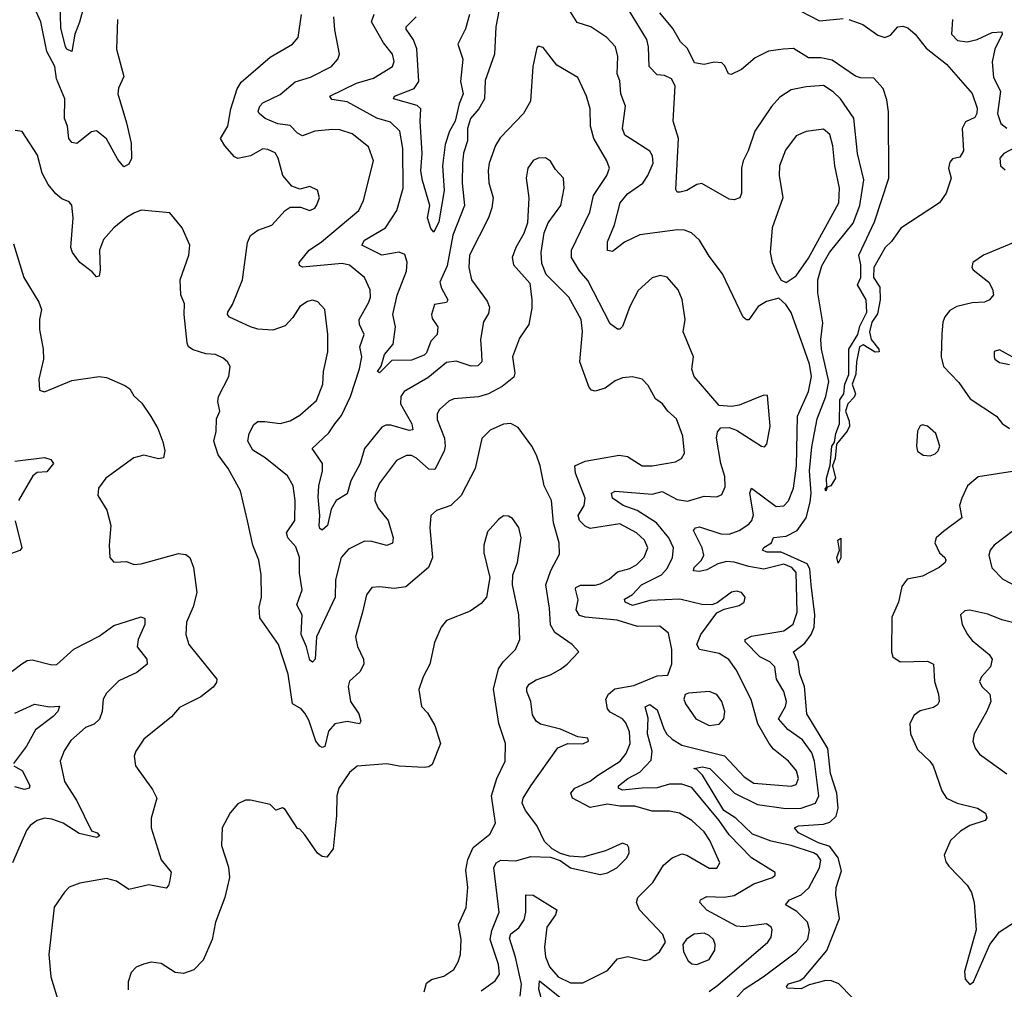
# Model space of a CAD drawing. Extents: x 1954683 to 2060285, y 904798 to 1016299.
# Tile 55 of 256: x 1972075 to 1976044, y 944195 to 948104. Entities that reach past the tile are written whole.
import ezdxf

# ---------------------------------------------------------------- set-up
doc = ezdxf.new("R2010")
doc.units = 0

msp = doc.modelspace()

# ---------------------------------------------------------------- linework, layer by layer
at = {"layer": '0CON10XD'}
for points in [[(1972356.4, 948243.6), (1972316.5, 948093.5), (1972297.1, 948045), (1972285.6, 947975), (1972265.7, 947985), (1972259.6, 947995), (1972241, 948071), (1972236.2, 948225)], [(1974027.1, 948245), (1973994.7, 948075.2), (1973989.3, 947965), (1973951.2, 947858.8), (1973948.2, 947785), (1973926.2, 947743.8), (1973892.2, 947705), (1973880.3, 947665), (1973880.3, 947640.3), (1973880.6, 947615), (1973864.2, 947565.8), (1973860, 947525), (1973858.8, 947445), (1973867.8, 947355), (1973821.6, 947235), (1973798.5, 947111.5), (1973768.8, 947045), (1973775, 947020.9), (1973801.1, 946975), (1973796.1, 946963.9), (1973747.5, 946955), (1973735.3, 946915), (1973738.5, 946898.5), (1973760.5, 946865), (1973758.2, 946835), (1973731.8, 946808.2), (1973715, 946760.9), (1973705, 946750.8), (1973655, 946730.6), (1973575, 946729.3), (1973525, 946680.6), (1973518, 946685), (1973532.9, 946707.1), (1973545, 946753.3), (1973580, 946795), (1973590.6, 946865), (1973578.6, 946915), (1973596.3, 946993.7), (1973635, 947090), (1973636.5, 947126.5), (1973627.7, 947157.7), (1973605, 947166.9), (1973535, 947154.1), (1973454.3, 947195), (1973465.6, 947215), (1973549.2, 947265), (1973595.9, 947335), (1973621.4, 947425), (1973619.7, 947585), (1973607.2, 947655), (1973570.2, 947690.2), (1973515, 947707.4), (1973395, 947772.7), (1973332.7, 947782.7), (1973325.6, 947795), (1973432.5, 947847.5), (1973501.3, 947868.7), (1973577.8, 947915), (1973584.5, 947935), (1973578.5, 947965), (1973541.1, 948011.1), (1973493.8, 948095), (1973503.8, 948126.2)], [(1975185, 948158), (1975299.9, 948099.9), (1975395, 948109.1)], [(1972469.5, 948105), (1972465.5, 947985), (1972495.3, 947875), (1972472.9, 947827.1), (1972470.7, 947805), (1972505, 947688), (1972524.6, 947605.4), (1972526.2, 947543.8), (1972515, 947521.2), (1972495, 947510), (1972470.7, 947540.7), (1972425, 947623.8), (1972385, 947655.5), (1972365, 947651.8), (1972305, 947604.5), (1972285, 947608.1), (1972273.3, 947625), (1972267.8, 947675), (1972255.9, 947705.9), (1972257.4, 947785), (1972223.6, 947865), (1972217.1, 947915), (1972183.8, 947975), (1972160, 948095), (1972135, 948151.2)], [(1974093.2, 944166.8), (1974097.7, 944215), (1974074.2, 944324.2), (1974049, 944401), (1974055, 944418.7), (1974087, 944443), (1974108.4, 944475), (1974116, 944505), (1974115, 944576), (1974145, 944574.5), (1974240, 944515), (1974234.6, 944495), (1974200.2, 944445), (1974190.2, 944365), (1974195.3, 944325), (1974211.4, 944285), (1974246.2, 944245), (1974295, 944220.2), (1974345, 944221.1), (1974445, 944270), (1974485, 944317.9), (1974526.5, 944326.5), (1974595, 944311.1), (1974614.6, 944315.4), (1974654.2, 944345), (1974678.8, 944385), (1974667.5, 944415), (1974573.5, 944515), (1974561.1, 944545), (1974567.5, 944565), (1974627.1, 944625), (1974670.4, 944695), (1974705.6, 944725), (1974745, 944740.5), (1974765, 944735.6), (1974855, 944682.9), (1974885, 944683.5), (1974897.1, 944705), (1974857.5, 944795), (1974835, 944829.6), (1974785, 944874.6), (1974735, 944904.6), (1974695, 944912.7), (1974625, 944913.2), (1974555, 944933.5), (1974495, 944933.5), (1974445, 944941.2), (1974375, 944928.2), (1974304, 944965), (1974297.1, 944985), (1974312.9, 945005), (1974375, 945033.3), (1974405, 945056.5), (1974495.4, 945115), (1974520, 945145), (1974536.2, 945185), (1974532.7, 945232.7), (1974518.8, 945268.8), (1974505.1, 945285.2), (1974455, 945312.5), (1974444.4, 945325), (1974438.3, 945365), (1974448.2, 945385), (1974473.7, 945406.3), (1974551, 945419), (1974645, 945457.9), (1974688.5, 945461.5), (1974703.6, 945506.4), (1974703.6, 945565), (1974690.2, 945630.2), (1974655, 945658.8), (1974565, 945657.4), (1974483.4, 945683.4), (1974355, 945694.8), (1974332.3, 945702.3), (1974317.9, 945725), (1974326.7, 945765), (1974315, 945807.5), (1974316.9, 945815), (1974336.2, 945823.8), (1974395, 945823.9), (1974415, 945830), (1974451.8, 945848.2), (1974485, 945878.4), (1974535, 945891.4), (1974562.6, 945907.4), (1974593.1, 945936.9), (1974606.6, 945975), (1974593.9, 946005), (1974562.1, 946035), (1974495, 946070.9), (1974375, 946052.5), (1974355, 946062.2), (1974331.3, 946085), (1974326.2, 946105), (1974350, 946145), (1974354.6, 946175), (1974315.3, 946275), (1974313.6, 946305), (1974355, 946323.9), (1974491.7, 946348.3), (1974525, 946342.3), (1974585, 946304.6), (1974625, 946304.7), (1974719.4, 946320.6), (1974742.9, 946335), (1974755, 946356.7), (1974748.8, 946425), (1974723.1, 946495), (1974688.5, 946525), (1974665.8, 946555), (1974637.8, 946575), (1974608.8, 946628.8), (1974585, 946654.3), (1974545, 946663.5), (1974505, 946659.5), (1974475, 946647.5), (1974435, 946618.5), (1974395, 946605.5), (1974379.6, 946609.6), (1974370.3, 946620.3), (1974332.9, 946725), (1974343.3, 946846.7), (1974338.5, 946895), (1974289.2, 946985), (1974196.9, 947076.9), (1974180.4, 947120.4), (1974177.3, 947165), (1974190, 947245), (1974205.6, 947285), (1974256.2, 947355), (1974269.5, 947425), (1974267.5, 947465), (1974235, 947500), (1974215, 947534), (1974195, 947547.1), (1974165, 947545.8), (1974145, 947535.7), (1974122.9, 947505), (1974116.7, 947465), (1974127.1, 947385), (1974122.2, 947285), (1974108, 947242), (1974075.6, 947185), (1974060.6, 947145), (1974065.8, 947115), (1974131.7, 947041.7), (1974139.1, 946975), (1974139.5, 946940.5), (1974126.9, 946875), (1974090.1, 946819.9), (1974062.3, 946745), (1974071.3, 946678.7), (1974067.4, 946662.6), (1974020.6, 946625), (1973964.3, 946595), (1973925, 946583.4), (1973824.7, 946575.3), (1973805, 946565.6), (1973768, 946532), (1973758.1, 946515), (1973757.6, 946492.4), (1973787.1, 946417.1), (1973789.7, 946385), (1973785.7, 946364.3), (1973749.2, 946290.8), (1973725, 946291.3), (1973675, 946336.2), (1973655, 946346.2), (1973635, 946347.3), (1973593.4, 946326.6), (1973525.5, 946235), (1973508.2, 946195), (1973506.9, 946165), (1973519.6, 946135), (1973560.3, 946085), (1973580.4, 946015), (1973577.3, 945992.7), (1973555, 945984.5), (1973495, 946000), (1973465, 946001.5), (1973401.1, 945968.9), (1973371.2, 945935), (1973348.4, 945845), (1973346.4, 945775), (1973271.8, 945615), (1973265.6, 945525), (1973255, 945514), (1973245, 945521.2), (1973231.1, 945575), (1973209.7, 945625), (1973214.1, 945705), (1973192.7, 945745), (1973213.5, 945805), (1973202.4, 945872.4), (1973202.4, 945935), (1973188.1, 945978.1), (1973156.1, 946015), (1973150.3, 946035), (1973184.7, 946085.3), (1973185.7, 946165.7), (1973177.9, 946225), (1973155, 946264.2), (1973065, 946337.1), (1973015, 946368.9), (1972994.8, 946405), (1973000.3, 946435), (1973018.8, 946471.2), (1973035, 946484.5), (1973063.8, 946483.8), (1973125, 946476.2), (1973165, 946486.9), (1973205, 946509.5), (1973271.9, 946568.1), (1973296.9, 946635), (1973299.6, 946685), (1973317.7, 946765), (1973316.9, 946835), (1973305.5, 946935), (1973276.7, 946966.7), (1973255, 946972.7), (1973235, 946967.9), (1973205, 946946.9), (1973176.6, 946903.4), (1973145, 946870), (1973095, 946851.5), (1973035, 946856), (1973005, 946865.9), (1972920.8, 946905), (1972913.1, 946915), (1972914.4, 946925), (1972932.9, 946955), (1972972.9, 947055), (1972993.8, 947205), (1973005.9, 947234.1), (1973035, 947254.6), (1973090.8, 947275), (1973145, 947334.2), (1973165, 947348), (1973207.7, 947347.7), (1973245, 947334.2), (1973265, 947344.2), (1973272, 947355), (1973284, 947385), (1973275, 947416.7), (1973245, 947431.2), (1973205, 947421.2), (1973172.1, 947432.1), (1973136.2, 947476.2), (1973116.8, 947545), (1973105, 947566.4), (1973075, 947580.8), (1973055, 947582.5), (1973005, 947554.4), (1972955, 947544.5), (1972941.5, 947551.5), (1972901.5, 947595), (1972884.5, 947625), (1972914.5, 947675), (1972925.8, 947745), (1972952.2, 947825), (1972967.6, 947852.4), (1973085, 947952.7), (1973174.4, 948005), (1973198.1, 948031.9), (1973210.5, 948125)], [(1973888.2, 948125), (1973872.5, 948067.5), (1973841.4, 948005), (1973861.2, 947945), (1973851.5, 947855), (1973863.2, 947805), (1973846.9, 947765), (1973830.8, 947695), (1973808.1, 947655), (1973789.8, 947600.2), (1973779.5, 947515), (1973786.7, 947415), (1973765, 947288.6), (1973745, 947247.5), (1973732.4, 947262.4), (1973719.4, 947305), (1973728.6, 947355), (1973698.5, 947455), (1973692.2, 947495), (1973697.8, 947565), (1973688.9, 947695), (1973691.5, 947745), (1973678, 947758), (1973582.5, 947785), (1973586.2, 947795), (1973665, 947826.7), (1973684.4, 947855), (1973676.6, 947986.6), (1973662, 948022), (1973632.5, 948065), (1973633.5, 948075), (1973673.4, 948115)], [(1975015, 945899.4), (1974955, 945916.8), (1974925, 945919), (1974890.1, 945909.9), (1974845, 945885.3), (1974815, 945878.9), (1974791.7, 945881.7), (1974794.4, 945895), (1974823.8, 945925), (1974833.3, 945945), (1974826.5, 945975), (1974791.9, 946045), (1974798.8, 946055), (1974815, 946059.1), (1974901.5, 946031.5), (1974935, 946029.7), (1974975.6, 946044.4), (1975015, 946070), (1975027.1, 946085), (1975032.6, 946107.4), (1975018.6, 946195), (1975024.6, 946215.4), (1975125, 946141.2), (1975155, 946143.2), (1975175, 946163.5), (1975194.8, 946215.2), (1975206.8, 946305), (1975211.2, 946505), (1975255, 946604.4), (1975266.5, 946665), (1975259.2, 946715), (1975233.1, 946786.9), (1975185, 946923.8), (1975164, 946955), (1975135, 946981.2), (1975085, 946967.5), (1975052.1, 946947.9), (1975015, 946893.8), (1975005, 946893.8), (1974991.2, 946905), (1974908.6, 947078.6), (1974855, 947150), (1974815.3, 947215.3), (1974783.9, 947243.9), (1974755.4, 947255.4), (1974727, 947257), (1974575, 947236.3), (1974513.7, 947206.3), (1974465, 947168.6), (1974445, 947173.8), (1974445, 947208.8), (1974472.8, 947277.2), (1974496.2, 947365), (1974525, 947401.5), (1974587.7, 947445), (1974607.5, 947475), (1974628.2, 947525), (1974626.4, 947555), (1974615, 947574.4), (1974535.6, 947625), (1974515, 947637.8), (1974505.3, 947665), (1974517.3, 947755), (1974498.2, 947805), (1974495, 947857.5), (1974483.8, 947885), (1974486.4, 947955), (1974477.5, 947995), (1974442.6, 948032.6), (1974377.5, 948075), (1974323, 948093), (1974295, 948135.5)], [(1975431.1, 944161.1), (1975376.7, 944216.7), (1975348.2, 944228.2), (1975325, 944229.8), (1975257.4, 944212.6), (1975225, 944197.1), (1975169.3, 944199.3), (1975166.2, 944205), (1975175, 944216.7), (1975219.6, 944230.4), (1975237.3, 944242.7), (1975328.4, 944351.6), (1975379.5, 944480.5), (1975364.5, 944575), (1975366.5, 944605), (1975387.6, 944672.4), (1975374.8, 944725), (1975340.9, 944770.9), (1975295, 944785.2), (1975214.6, 944825), (1975199.2, 944845), (1975215, 944853.3), (1975315, 944860), (1975341.4, 944868.6), (1975367, 944893), (1975374.4, 944925), (1975369.3, 944985), (1975343.8, 945065), (1975332.4, 945165), (1975248.4, 945305), (1975239, 945415), (1975220.3, 945465), (1975213.4, 945515), (1975193.9, 945555), (1975239.6, 945590.4), (1975265.1, 945624.9), (1975277.7, 945655), (1975279.9, 945705), (1975265.2, 945824.8), (1975259.9, 945889.9), (1975250.1, 945910.1), (1975145, 945957.3), (1975087.3, 945957.3), (1975069.2, 945965), (1975075, 945975.6), (1975105.4, 945994.6), (1975113.7, 946016.3), (1975165, 946021.8), (1975208.8, 946045), (1975245.2, 946095), (1975262, 946158), (1975266, 946195), (1975258.9, 946285), (1975268.8, 946381.2), (1975290, 946495), (1975324.8, 946585), (1975337.3, 946645), (1975306.8, 946775), (1975304.8, 946815), (1975312.3, 946882.3), (1975293.2, 947003.2), (1975292.5, 947055), (1975309.2, 947110.8), (1975340.2, 947165), (1975435, 947283.8), (1975462.5, 947355), (1975478, 947458), (1975452, 947565), (1975437.3, 947707.3), (1975384.6, 947785), (1975355, 947813.2), (1975315, 947838.5), (1975245, 947833.5), (1975185, 947820.5), (1975139.1, 947790.9), (1975106.4, 947753.6), (1975038.8, 947655), (1975012.4, 947575), (1974991.1, 947535), (1974984.6, 947505), (1974984.3, 947405), (1974978, 947385), (1974955, 947377.3), (1974935, 947379.6), (1974825, 947443.8), (1974805, 947440), (1974765, 947415.6), (1974738, 947408), (1974725, 947408.8), (1974719.5, 947419.5), (1974730.7, 947625), (1974709.5, 947695), (1974717, 947837), (1974702, 947865), (1974675, 947878.2), (1974645, 947881.5), (1974612.9, 947915), (1974610.5, 947995), (1974603.5, 948023.5), (1974529.2, 948145)], [(1975152.5, 947985), (1975093.2, 947976.8), (1975040.3, 947949.7), (1974985, 947903.3), (1974943, 947883), (1974932.5, 947885), (1974918.3, 947918.3), (1974905, 947930), (1974875, 947932.2), (1974835, 947923.1), (1974795, 947929.8), (1974767.4, 947987.4), (1974738.9, 948015), (1974708, 948068), (1974655, 948131.1)], [(1974854.8, 944185.2), (1974889.1, 944210.9), (1975090.5, 944385), (1975104.5, 944405), (1975109.1, 944435), (1975105, 944445.7), (1975085, 944457.9), (1974993.1, 944446.9), (1974965, 944449.7), (1974845, 944513.7), (1974817.1, 944545), (1974819.2, 944555), (1974845, 944568.2), (1974915, 944566.3), (1974955, 944573.2), (1975035, 944620.3), (1975110, 944645), (1975121.2, 944655), (1975121.2, 944665), (1975024.8, 944724.8), (1974935, 944818), (1974895.5, 944875), (1974785, 945007.7), (1974745, 945021.5), (1974695, 945021.3), (1974645, 945007.5), (1974585, 945005.4), (1974505, 944997.6), (1974488.8, 945005), (1974489.6, 945015), (1974526.1, 945045), (1974575, 945070.2), (1974621.3, 945118.7), (1974624.5, 945155), (1974606.5, 945225), (1974608.1, 945288.1), (1974595.9, 945334.1), (1974615, 945343.1), (1974645, 945321.2), (1974671.1, 945245), (1974683.9, 945223.9), (1974705, 945203), (1974745, 945179.5), (1974915.7, 945135.7), (1974995, 945050.9), (1975035, 945026.2), (1975185, 945013.9), (1975205, 945020), (1975215.3, 945044.7), (1975207.2, 945075), (1975175, 945114.6), (1975113.4, 945163.4), (1975095.9, 945185), (1975051.2, 945265), (1975023.3, 945363.3), (1974963.1, 945483.1), (1974933.7, 945523.7), (1974895, 945548.5), (1974815, 945564.4), (1974804.5, 945584.5), (1974820.3, 945625), (1974885, 945712.5), (1974915, 945727.5), (1974975, 945741.9), (1974996, 945755), (1975000, 945775), (1974985, 945794.2), (1974965, 945800), (1974945, 945795.6), (1974886.9, 945753.1), (1974865.7, 945744.3), (1974825, 945745.4), (1974736.9, 945766.9), (1974615, 945762.6), (1974545, 945741.6), (1974515.7, 945755), (1974512.8, 945767.2), (1974545, 945785.9), (1974581.3, 945825), (1974662.9, 945865), (1974685, 945891.8), (1974706.9, 945935), (1974711.1, 945975), (1974691.6, 946015), (1974641.7, 946075), (1974564.7, 946124.7), (1974507.7, 946145), (1974464.3, 946175), (1974461.4, 946195), (1974475, 946203.3), (1974625, 946191.4), (1974665, 946202.2), (1974725, 946168.7), (1974766.8, 946163.2), (1974835, 946182.9), (1974885, 946179.5), (1974905, 946189.2), (1974919.3, 946220.7), (1974918.3, 946261.7), (1974901.6, 946315), (1974883.9, 946416.1), (1974888, 946442), (1974901.1, 946458.9), (1974935, 946460), (1974965, 946448.9), (1975065, 946384), (1975077.7, 946382.3), (1975087.3, 946392.7), (1975100.9, 946465), (1975089.3, 946589.3), (1975075, 946590), (1974975, 946549.4), (1974944.3, 946544.3), (1974895, 946548.6), (1974794.4, 946665), (1974784.5, 946694.5), (1974791.1, 946745), (1974749.4, 946845), (1974757.2, 946895), (1974745.8, 946975.8), (1974729.1, 947015), (1974685.3, 947065.3), (1974657, 947073), (1974625, 947062.9), (1974567.9, 947012.1), (1974535, 946948), (1974505, 946866.7), (1974495, 946856.2), (1974485, 946856), (1974455, 946878), (1974365, 947052.5), (1974331.4, 947091.4), (1974299.7, 947145), (1974299.3, 947175), (1974372.8, 947327.2), (1974387.6, 947395), (1974442, 947475), (1974452.5, 947505), (1974442.5, 947535), (1974389.3, 947625), (1974376.6, 947675), (1974375.3, 947744.7), (1974360, 947795), (1974325, 947870.6), (1974240.6, 947920.6), (1974185, 947992), (1974165, 947997.5), (1974160, 947990), (1974143.1, 947915), (1974134.5, 947775), (1974105.6, 947725), (1974012.3, 947627.7), (1973993.5, 947596.5), (1973967.8, 947525), (1973963.8, 947496.2), (1973966.7, 947446.7), (1973983.5, 947385), (1973978.8, 947345), (1973965.6, 947304.4), (1973888.6, 947155), (1973885.9, 947105), (1973896.7, 947055), (1973959.4, 946969.4), (1973968.5, 946945), (1973965, 946918.8), (1973944.7, 946885.3), (1973932.7, 946815), (1973937, 946757), (1973938, 946725), (1973921.4, 946708.6), (1973895, 946706.8), (1973835, 946726.8), (1973795, 946721.1), (1973720.5, 946659.5), (1973624.6, 946605), (1973611.1, 946585), (1973610, 946555), (1973655.2, 946475), (1973660, 946450), (1973645, 946447.3), (1973571.4, 946468.6), (1973551.5, 946468.5), (1973535, 946460.9), (1973464.8, 946375.2), (1973447, 946315), (1973410.5, 946245), (1973395, 946192), (1973350.9, 946165), (1973330, 946130), (1973315.4, 946065), (1973295, 946045.6), (1973285, 946052.5), (1973281.8, 946065), (1973285.5, 946104.5), (1973278.8, 946178.8), (1973280.3, 946225), (1973296.2, 946285), (1973295.5, 946315), (1973254.4, 946375), (1973321.4, 946438.6), (1973345.5, 946474.5), (1973372.4, 946507.6), (1973408.4, 946585), (1973445, 946696), (1973454, 946744), (1973446.6, 946785), (1973464, 946835), (1973444.8, 946874.8), (1973444.1, 946895), (1973482.9, 946965), (1973489.6, 946985), (1973487.7, 947015), (1973464.5, 947065), (1973405, 947114.6), (1973375, 947120.3), (1973215.7, 947105.7), (1973202.5, 947112.5), (1973201.4, 947125), (1973241.5, 947175), (1973291.8, 947208.2), (1973441.8, 947335), (1973460.4, 947375), (1973500.7, 947535), (1973481.7, 947591.7), (1973415, 947643.5), (1973365, 947659.4), (1973335, 947660.5), (1973265.3, 947654.7), (1973215, 947635.5), (1973195, 947646.5), (1973165, 947676.8), (1973115, 947683.7), (1973065, 947705.3), (1973040.6, 947725), (1973036.9, 947735), (1973042.7, 947755), (1973055, 947768.8), (1973125, 947801.8), (1973185, 947853.9), (1973247.8, 947872.2), (1973331.9, 947915), (1973357.8, 947945), (1973364.5, 947965), (1973345, 948062.5), (1973341.8, 948115)], [(1975417.5, 948105), (1975473.8, 948085), (1975535, 948041.2), (1975562.4, 948032.4), (1975585, 948041.4), (1975615.5, 948074.5), (1975635, 948077.5), (1975655, 948071.2), (1975685, 948045.5), (1975729.3, 947989.3), (1975811.8, 947925), (1975915, 947806), (1975935, 947747.5), (1975934.1, 947725.9), (1975925, 947710), (1975888.3, 947691.7), (1975874, 947665), (1975880, 947575), (1975865, 947550), (1975835, 947542.5), (1975825, 947530), (1975820, 947505), (1975830, 947465), (1975810, 947405), (1975783.3, 947365), (1975627.1, 947262.9), (1975590.2, 947209.8), (1975563.5, 947185), (1975518.2, 947105), (1975517.6, 947065), (1975542.9, 947025), (1975543.6, 946975), (1975532.6, 946917.4), (1975510, 946885), (1975500.3, 946845), (1975507.3, 946815), (1975538.6, 946775), (1975540, 946765), (1975523.8, 946763.8), (1975475, 946792.7), (1975460.9, 946785), (1975448.8, 946725), (1975446.2, 946675), (1975430.4, 946635), (1975443.8, 946595), (1975438.7, 946581.3), (1975413.2, 946555), (1975404.4, 946525), (1975419.4, 946485), (1975420.3, 946465), (1975411.1, 946445), (1975367.2, 946392.8), (1975362.2, 946335), (1975352, 946305), (1975363.5, 946255), (1975345, 946224.5), (1975330.7, 946219.3), (1975325, 946203.3), (1975322.3, 946212.3), (1975329.3, 946220.7), (1975327.8, 946255), (1975342.3, 946307.7), (1975348.5, 946385), (1975359.4, 946400.6), (1975364.8, 946435), (1975380.5, 946475), (1975380.8, 946570.8), (1975396.8, 946595), (1975401.6, 946635), (1975417.1, 946672.9), (1975417.2, 946775), (1975454, 946835), (1975462.1, 946867.9), (1975489.7, 946925), (1975487.3, 946975), (1975452.9, 947035), (1975466.2, 947065), (1975466.5, 947115), (1975458, 947155), (1975521.1, 947288.9), (1975579.1, 947465), (1975577.3, 947732.7), (1975570.7, 947780.7), (1975555.9, 947825.9), (1975517.9, 947867.9), (1975465, 947868.9), (1975445, 947876), (1975350.8, 947940.8), (1975305, 947949.7), (1975255, 947949.7), (1975195, 947987.5), (1975152.5, 947985)], [(1975835.2, 948105), (1975831.3, 948045), (1975855, 948020), (1975895, 948014.2), (1975935, 948024.3), (1975995, 948052.4), (1976033.8, 948055), (1976036.2, 948045), (1976005.5, 947984.5), (1975996, 947934), (1976001.2, 947871.2), (1976028.9, 947815), (1976017.5, 947725), (1976030.3, 947685), (1976055, 947666.4)], [(1974255, 944742.5), (1974221.2, 944761.2), (1974190.7, 944790.7), (1974159.5, 944855), (1974114, 944915), (1974100.7, 944945), (1974104.6, 944965), (1974135, 945015.6), (1974245, 945168), (1974285, 945186.2), (1974345, 945183.8), (1974367.5, 945195), (1974365, 945206.7), (1974325, 945212.5), (1974255, 945242.9), (1974175, 945263.8), (1974157.1, 945275), (1974141.8, 945301.7), (1974135.3, 945355), (1974119.1, 945395), (1974119.8, 945410.2), (1974129.4, 945425), (1974157.3, 945442.7), (1974215, 945462.7), (1974255.8, 945485), (1974282.5, 945505), (1974328.8, 945555), (1974302, 945585), (1974232.5, 945632.5), (1974214.3, 945664.3), (1974211.1, 945731.1), (1974195.9, 945825), (1974216.8, 945883.2), (1974250.8, 945949.2), (1974250, 945995), (1974227.5, 946075), (1974218.9, 946165), (1974189.2, 946225), (1974173.6, 946305), (1974158.5, 946348.5), (1974140, 946385), (1974085, 946459.2), (1974055, 946475.6), (1974025, 946473.3), (1973971.2, 946448.8), (1973938.1, 946415), (1973911.2, 946295), (1973854.1, 946185.9), (1973812.9, 946145), (1973754.7, 946125.3), (1973732.9, 946105), (1973727.8, 946055), (1973739.5, 945935), (1973723.1, 945895), (1973632.2, 945817.8), (1973585, 945811.1), (1973525, 945817.5), (1973495, 945814.2), (1973472.9, 945785), (1973457.5, 945715), (1973428.5, 945615), (1973437.3, 945577.3), (1973461.2, 945525), (1973462.9, 945505), (1973445.9, 945474.1), (1973405, 945437.5), (1973399.6, 945415), (1973408.2, 945355), (1973441.8, 945305), (1973450.8, 945275), (1973445, 945264.3), (1973395, 945274), (1973345, 945264.6), (1973320.5, 945235), (1973305, 945172.9), (1973295, 945170), (1973285, 945175.5), (1973268.2, 945195), (1973240, 945280), (1973225, 945308), (1973210, 945325), (1973175, 945346.2), (1973157.3, 945465), (1973117.9, 945585), (1973042.6, 945692.6), (1973040.4, 945735), (1973049.5, 945775), (1973047.8, 945865), (1973038.9, 945925), (1973015.5, 945985), (1972993.3, 946083.3), (1972964.6, 946204.6), (1972915.8, 946295), (1972875, 946350), (1972857.5, 946405), (1972866.8, 946443.2), (1972868.1, 946495), (1972881.4, 946525), (1972874.3, 946564.3), (1972877.1, 946585), (1972917.5, 946665), (1972923.8, 946705), (1972913.3, 946725), (1972895, 946739.2), (1972865, 946754.2), (1972825, 946756.7), (1972775, 946772.5), (1972756, 946785), (1972749.7, 946799.7), (1972737.5, 946915), (1972738.8, 946958.8), (1972724.2, 946995), (1972722, 947055), (1972756.7, 947155), (1972761.2, 947195), (1972730, 947265), (1972680, 947325), (1972565, 947335.6), (1972535, 947324.3), (1972505, 947306.9), (1972455, 947264.3), (1972413, 947217), (1972397.3, 947175), (1972399.2, 947095), (1972395, 947070), (1972385, 947067.5), (1972367.8, 947087.8), (1972317.8, 947125), (1972288.2, 947165), (1972281.5, 947185), (1972290, 947305), (1972285.4, 947355.4), (1972275, 947370), (1972245, 947381.9), (1972221.2, 947401.2), (1972189.8, 947439.8), (1972165.4, 947485.4), (1972147.2, 947557.2), (1972085, 947652.5), (1972057, 947657)], [(1975165, 947043.8), (1975205, 947070.6), (1975255, 947142.5), (1975376.8, 947365), (1975379.5, 947425), (1975360.6, 947515), (1975353.2, 947595), (1975340.7, 947640.7), (1975315, 947661.8), (1975245, 947653.1), (1975205, 947635.5), (1975162, 947578), (1975137.5, 947515), (1975136.2, 947475), (1975151.1, 947385), (1975108.4, 947265), (1975100.8, 947165), (1975108.5, 947125), (1975125, 947088.8), (1975145, 947053.3), (1975165, 947043.8)], [(1976165, 947629.4), (1976042.5, 947565), (1976026.2, 947545), (1976029.1, 947515), (1976048.1, 947498.1)], [(1976128.6, 947225), (1975960, 947155), (1975918, 947125), (1975912.9, 947105), (1975919.2, 947095), (1975981.4, 947045), (1975997.3, 947017.3), (1976001.2, 946995), (1975985, 946974), (1975965, 946964.4), (1975915, 946962.2), (1975853, 946947), (1975825, 946931.2), (1975804.3, 946905.7), (1975796.6, 946885), (1975792.8, 946837.2), (1975790.3, 946745), (1975798.7, 946705), (1975861.6, 946641.6), (1975906.5, 946575), (1976013.3, 946505), (1976035.7, 946475.7), (1976065.7, 946455)], [(1972049.7, 947199.7), (1972091.4, 947065), (1972152.5, 946965), (1972162.5, 946935), (1972154.2, 946895), (1972154.3, 946855), (1972170, 946775), (1972170.8, 946735), (1972152, 946655), (1972155, 946610), (1972175, 946603.3), (1972285, 946648.6), (1972395, 946665.5), (1972425, 946660.8), (1972499.5, 946629.5), (1972518.8, 946615), (1972535, 946586.7), (1972567.9, 946557.9), (1972604.1, 946504.1), (1972632, 946455), (1972652.3, 946402.3), (1972660, 946365), (1972655, 946337.5), (1972635, 946333.8), (1972575, 946347.5), (1972535, 946338), (1972422.5, 946255), (1972392.5, 946215), (1972390, 946185), (1972425.8, 946125.8), (1972442.5, 946065), (1972435.7, 945985), (1972438.8, 945935), (1972455, 945916.7), (1972482, 945918), (1972505, 945919.2), (1972535, 945907.1), (1972565, 945910), (1972715, 945951.4), (1972745, 945947.5), (1972760.8, 945935), (1972775.7, 945895), (1972789.1, 945795), (1972773.8, 945736.2), (1972748.1, 945675), (1972744.5, 945624.5), (1972757.1, 945585), (1972869.2, 945445), (1972868.7, 945431.3), (1972855, 945412.5), (1972805, 945374.4), (1972718.9, 945331.1), (1972687, 945293), (1972575, 945202.5), (1972543.3, 945155), (1972536.7, 945135), (1972542.5, 945095), (1972609.8, 944999.8), (1972627.5, 944965), (1972605.6, 944884.4), (1972605.6, 944845), (1972645, 944716.2), (1972685, 944667.5), (1972680, 944635), (1972675, 944612.5), (1972665, 944602.5), (1972595, 944615.5), (1972515, 944596.9), (1972465, 944630), (1972425, 944641.9), (1972317.3, 944622.7), (1972275, 944605.8), (1972255, 944586.2), (1972214.3, 944525.7), (1972193.1, 944335), (1972200, 944245), (1972234.6, 944135)], [(1976088.3, 946738.3), (1976025, 946773.3), (1976003.9, 946766.1), (1976003.8, 946745), (1976006.7, 946735), (1976025, 946721.2), (1976065, 946713.3)], [(1975745, 946345.5), (1975765, 946353.3), (1975778.1, 946365), (1975784.5, 946385), (1975768.2, 946435), (1975735, 946465.4), (1975715, 946470), (1975705, 946465.7), (1975694.5, 946445), (1975690.5, 946385), (1975694.6, 946364.6), (1975717.5, 946347.5), (1975745, 946345.5)], [(1972055, 946323.9), (1972175, 946338.1), (1972200.8, 946330.8), (1972211.2, 946315), (1972185, 946281.1), (1972145, 946278.6), (1972128, 946265), (1972070.6, 946165)], [(1976155.3, 946294.7), (1975938.9, 946261.1), (1975896.2, 946225), (1975872.5, 946175), (1975864.3, 946145), (1975872.5, 946095), (1975799.3, 946040.7), (1975770, 946015), (1975764.2, 945995), (1975782.5, 945955), (1975804.2, 945935), (1975809.2, 945925), (1975806, 945915), (1975781.2, 945895), (1975715, 945860.5), (1975652.2, 945847.8), (1975630.9, 945819.1), (1975618.2, 945755), (1975590.7, 945695), (1975589.3, 945555), (1975595.5, 945535), (1975625, 945515.5), (1975735, 945517.3), (1975759.4, 945505), (1975763.3, 945435), (1975778.9, 945385), (1975781.4, 945355), (1975775, 945342), (1975759.1, 945330.9), (1975705, 945317.3), (1975680.5, 945299.5), (1975664, 945266), (1975665.9, 945225), (1975695, 945161.4), (1975744.2, 945115), (1975757.1, 945095), (1975791.9, 944995), (1975811.4, 944965), (1975854.7, 944944.7), (1975936.7, 944925), (1975968.8, 944905), (1975973.6, 944886.4), (1975966.7, 944875), (1975905, 944854.6), (1975867.6, 944832.4), (1975827.1, 944795), (1975801.4, 944735), (1975808.3, 944708.3), (1975820.4, 944690.4), (1975895, 944614), (1975911.9, 944585), (1975923.3, 944545), (1975931.4, 944435), (1975883.9, 944266.1), (1975887, 944235), (1975905, 944214.1), (1975919.5, 944225), (1975986.4, 944375), (1976025, 944426.9), (1976085, 944465.6)], [(1973705.5, 944185), (1973715, 944218.8), (1973735, 944234.4), (1973785, 944247.1), (1973825.3, 944274.7), (1973843.3, 944305), (1973851.5, 944335), (1973855.3, 944395), (1973844.6, 944455.4), (1973875.4, 944525), (1973881.3, 944605), (1973873.3, 944675), (1973881.7, 944718.3), (1973903.4, 944766.6), (1973970.2, 944819.8), (1973993.6, 944865), (1973976.9, 944975), (1973998.5, 945045), (1974032.1, 945115), (1974033.1, 945185), (1974006.2, 945266.2), (1973985.4, 945405), (1974005, 945486), (1974024.3, 945515), (1974074.4, 945565), (1974091.2, 945605), (1974087.7, 945705), (1974061.1, 945825), (1974062.9, 945865), (1974082.2, 945915), (1974096.2, 946015), (1974087, 946057), (1974062.1, 946092.1), (1974045, 946102), (1974025, 946104), (1974005, 946089.2), (1973960.9, 946039.1), (1973945.5, 945985), (1973946.7, 945955), (1973970, 945855), (1973957.5, 945775), (1973935, 945750), (1973891.3, 945718.7), (1973795, 945682), (1973774.2, 945655), (1973747, 945593), (1973728.1, 945505), (1973701.4, 945455), (1973683.9, 945403.9), (1973694.2, 945334.2), (1973719.1, 945309.1), (1973748.3, 945258.3), (1973771.1, 945185), (1973738.5, 945101.5), (1973725, 945091.4), (1973705, 945088.9), (1973605, 945093.6), (1973555, 945103.1), (1973435, 945094), (1973405, 945069.2), (1973381.8, 945035), (1973361.6, 945005), (1973353.1, 944975), (1973351.8, 944895), (1973338.6, 944761.4), (1973313, 944727), (1973295, 944730), (1973275, 944743.8), (1973225, 944817.5), (1973205, 944840), (1973195, 944842.5), (1973145, 944920), (1973135, 944926.7), (1973107, 944917), (1973085, 944940), (1973005, 944957.5), (1972985, 944957.5), (1972955, 944942.5), (1972923.9, 944906.1), (1972891.2, 944845), (1972888.6, 944775), (1972916.9, 944686.9), (1972920.5, 944645), (1972902.1, 944565), (1972863.8, 944465), (1972851.2, 944395), (1972815, 944312), (1972776.6, 944273.4), (1972735, 944258), (1972702.3, 944262.3), (1972645, 944298), (1972605, 944303.8), (1972574.1, 944295.9), (1972545, 944283.3), (1972525, 944262.5), (1972512, 944225), (1972512.7, 944192.7)], [(1972057, 946083), (1972083.8, 945975), (1972075.6, 945964.4), (1972005, 945938.5)], [(1975375, 945913.3), (1975369.5, 945935), (1975380, 945965), (1975373.3, 946005), (1975385, 946013.3), (1975385.9, 945934.1), (1975375, 945913.3)], [(1976080.8, 946045), (1976003.6, 945985), (1975987.9, 945965), (1975982.3, 945945), (1975994, 945894), (1976038, 945848), (1976105, 945812.7)], [(1974962.4, 944157.6), (1974995, 944194.7), (1975072, 944245), (1975206.7, 944345), (1975252.8, 944397.2), (1975259.2, 944435), (1975251.2, 944465), (1975208.5, 944508.5), (1975162.1, 944535), (1975178.2, 944555), (1975225.1, 944574.9), (1975255.8, 944604.2), (1975299.4, 944685), (1975304.7, 944715), (1975291.6, 944735), (1975275, 944745.2), (1975185.3, 944774.7), (1975105, 944792.2), (1975029.6, 944819.6), (1974961.9, 944885), (1974914.2, 944915), (1974827.7, 945057.7), (1974805, 945081.4), (1974793.3, 945085), (1974828.1, 945091.9), (1974857.5, 945085), (1974956.3, 944985), (1975049.5, 944939.5), (1975163.9, 944923.9), (1975225.4, 944924.6), (1975283.2, 944945), (1975296.9, 944975), (1975279.4, 945115), (1975268.3, 945148.3), (1975230.9, 945200.9), (1975171.9, 945241.9), (1975133.5, 945285), (1975162.4, 945335), (1975165.8, 945355), (1975155.3, 945395), (1975126.3, 945445), (1975119.6, 945495), (1975099.5, 945515), (1975058.4, 945535), (1974999.6, 945595), (1975000, 945605), (1975025, 945617.9), (1975155, 945639.5), (1975192.9, 945667.1), (1975209, 945715), (1975205.5, 945875), (1975188.2, 945895), (1975155, 945908.3), (1975075, 945888.7), (1975015, 945899.4)], [(1972045, 945476.9), (1972083.8, 945506.2), (1972105, 945520), (1972125, 945523.1), (1972205, 945503.3), (1972225, 945504.4), (1972293.5, 945566.5), (1972395, 945617.9), (1972455, 945660.9), (1972565, 945696.5), (1972579.6, 945689.6), (1972578.9, 945665), (1972552.7, 945605), (1972548.8, 945575), (1972587.3, 945525), (1972589.5, 945505), (1972547.7, 945472.3), (1972475, 945437.7), (1972425, 945389.1), (1972411.8, 945365), (1972407.6, 945315), (1972396.2, 945283.8), (1972375, 945263.5), (1972340.3, 945249.7), (1972281.7, 945198.3), (1972254.1, 945155.9), (1972237.5, 945115), (1972255, 945032), (1972304.7, 944954.7), (1972364.1, 944834.1), (1972386.7, 944825), (1972397.1, 944812.9), (1972385, 944806.7), (1972315, 944822.7), (1972250.8, 944865), (1972205, 944881.1), (1972175, 944884.4), (1972145, 944875.6), (1972117.5, 944855), (1972103.1, 944835), (1972045.5, 944705)], [(1976125, 945661.9), (1976035, 945684.6), (1975977.4, 945707.4), (1975905, 945723.5), (1975885, 945720.8), (1975868, 945705), (1975874.6, 945665), (1975895.5, 945625), (1975915, 945601.1), (1975983.8, 945545), (1975996, 945525), (1975989.2, 945495), (1975952, 945455), (1975944, 945435), (1975954, 945415), (1975985.8, 945385), (1975989.4, 945355), (1975974, 945316), (1975922.2, 945225), (1975916.9, 945195), (1975926.6, 945166.6), (1975945, 945142.5), (1976055, 945063.5)], [(1974855, 945257.9), (1974895, 945262.9), (1974913.3, 945285), (1974917.7, 945315), (1974905.4, 945355), (1974885, 945382.5), (1974855, 945395.4), (1974771.1, 945388.9), (1974757.5, 945382.5), (1974752.9, 945365), (1974758.9, 945345), (1974801.1, 945285), (1974855, 945257.9)], [(1972055, 945308.5), (1972135, 945344.4), (1972195, 945333.3), (1972235.8, 945335.8), (1972229.4, 945315), (1972209.5, 945295), (1972138.7, 945241.3), (1972101.8, 945175), (1972049.5, 945105)], [(1972051.1, 945095), (1972086.2, 945075), (1972115.5, 945015), (1972113.8, 945005), (1972095, 945000), (1972055, 945011.4)], [(1973935, 944188.7), (1973991.9, 944228.1), (1974008.7, 944255), (1974005.4, 944294.6), (1973971.6, 944395), (1973978, 944432), (1974008, 944505), (1973985.9, 944685), (1973995.6, 944704.4), (1974015, 944714.8), (1974075, 944712.9), (1974135, 944730), (1974215, 944726.7), (1974253.8, 944713.8), (1974295, 944683.8), (1974415, 944657.1), (1974445, 944664.3), (1974482, 944685), (1974522.5, 944725), (1974531.4, 944745), (1974530.8, 944765), (1974525, 944776.2), (1974505, 944784.2), (1974437.1, 944752.9), (1974345, 944728), (1974291.7, 944731.7), (1974255, 944742.5)], [(1974805, 944294.6), (1974855, 944314.6), (1974877.8, 944352.2), (1974879.1, 944375), (1974871.8, 944395), (1974855, 944411.8), (1974835, 944420.3), (1974793.6, 944416.4), (1974763.8, 944396.2), (1974748, 944375), (1974750.8, 944345), (1974769.4, 944309.4), (1974785, 944296.9), (1974805, 944294.6)], [(1974181.1, 944145), (1974168.5, 944195), (1974170.7, 944229.3), (1974252.4, 944162.4)]]:
    msp.add_lwpolyline(points, dxfattribs=at)

doc.saveas('drawing.dxf')
